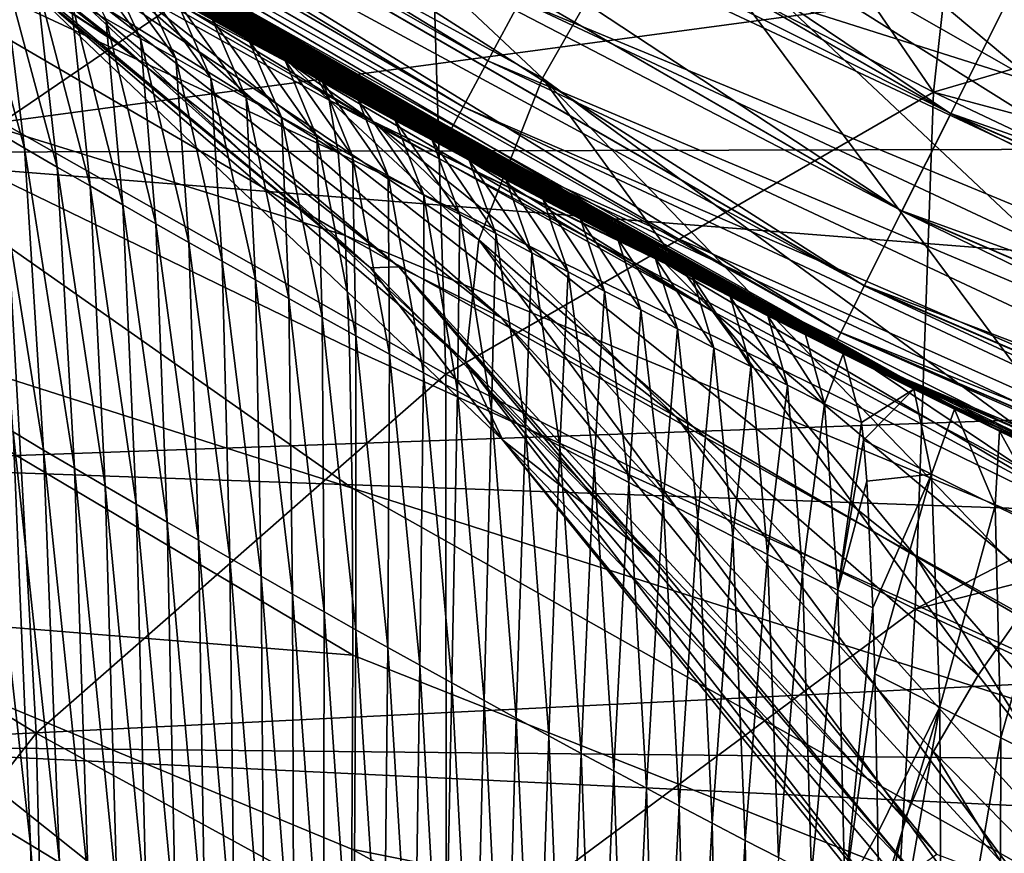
# Model space of a CAD drawing. Header units: metres. Extents: x -24 to 24, y -238 to 25.
# Tile 147 of 256: x -12.23 to -10.73, y -22.66 to -21.39. Entities that reach past the tile are written whole.
import ezdxf

# ---------------------------------------------------------------- set-up
doc = ezdxf.new("R2010")
doc.units = ezdxf.units.M
doc.layers.add('solid_10441023_001', color=7, linetype='CONTINUOUS')

msp = doc.modelspace()

# ---------------------------------------------------------------- linework, layer by layer
at = {"layer": 'solid_10441023_001'}
for points in [[(-13.137141, -19.974052, 43.872742), (-13.243266, -20.135408, 43.792717), (-10.816142, -21.536709, 43.792717)], [(-10.729466, -21.364124, 43.872742), (-13.137141, -19.974052, 43.872742), (-10.816142, -21.536709, 43.792717)], [(-13.841558, -20.134054, 46.949886), (-13.796476, -20.068478, 46.84626), (-11.520672, -21.456017, 46.84626)], [(-11.520672, -21.456017, 46.84626), (-13.796476, -20.068478, 46.84626), (-11.471611, -21.364647, 46.766792)], [(-11.558317, -21.526129, 46.949886), (-13.869893, -20.17527, 47.070591), (-13.841558, -20.134054, 46.949886)], [(-11.558317, -21.526129, 46.949886), (-13.841558, -20.134054, 46.949886), (-11.520672, -21.456017, 46.84626)], [(-13.243266, -20.135408, 43.792717), (-13.334374, -20.273932, 43.66539), (-10.890553, -21.684874, 43.66539)], [(-13.242867, -20.134802, -103.093132), (-10.815816, -21.53606, -103.093132), (-13.334049, -20.273438, -102.965981)], [(-10.816142, -21.536709, 43.792717), (-13.243266, -20.135408, 43.792717), (-10.890553, -21.684874, 43.66539)], [(-10.729103, -21.363401, -103.172958), (-10.815816, -21.53606, -103.093132), (-13.242867, -20.134802, -103.093132)], [(-11.414486, -21.258257, 46.716904), (-13.039875, -20.148491, 46.700001), (-10.684734, -21.490381, 46.700001)], [(-11.995499, -20.392654, 46.700001), (-10.684734, -21.490381, 46.700001), (-13.039875, -20.148491, 46.700001)], [(-13.869893, -20.17527, 47.070591), (-11.581978, -21.570194, 47.070591), (-13.191552, -20.645411, 47.200001)], [(-11.558317, -21.526129, 46.949886), (-11.581978, -21.570194, 47.070591), (-13.869893, -20.17527, 47.070591)], [(-13.334374, -20.273932, 43.66539), (-13.404246, -20.380167, 43.499454), (-10.947618, -21.7985, 43.499454)], [(-13.334049, -20.273438, -102.965981), (-10.890286, -21.684343, -102.965981), (-13.404016, -20.379816, -102.800179)], [(-10.890553, -21.684874, 43.66539), (-13.334374, -20.273932, 43.66539), (-10.947618, -21.7985, 43.499454)], [(-10.815816, -21.53606, -103.093132), (-10.890286, -21.684343, -102.965981), (-13.334049, -20.273438, -102.965981)], [(-13.404246, -20.380167, 43.499454), (-13.44811, -20.446857, 43.306248), (-10.983443, -21.869833, 43.306248)], [(-13.404016, -20.379816, -102.800179), (-10.947431, -21.798126, -102.800179), (-13.44799, -20.446676, -102.607056)], [(-10.947618, -21.7985, 43.499454), (-13.404246, -20.380167, 43.499454), (-10.983443, -21.869833, 43.306248)], [(-10.890286, -21.684343, -102.965981), (-10.947431, -21.798126, -102.800179), (-13.404016, -20.379816, -102.800179)], [(-11.995499, -20.392654, 46.700001), (-9.507792, -21.664585, 46.700001), (-10.684734, -21.490381, 46.700001)], [(-10.356648, -21.198645, 46.71114), (-9.507792, -21.664585, 46.700001), (-11.995499, -20.392654, 46.700001)], [(-13.44799, -20.446676, -102.607056), (-10.983346, -21.86964, -102.607056), (-13.46297, -20.469452, -102.400002)], [(-13.44811, -20.446857, 43.306248), (-13.46297, -20.469452, 43.099998), (-10.99558, -21.893999, 43.099998)], [(-10.983443, -21.869833, 43.306248), (-13.44811, -20.446857, 43.306248), (-10.99558, -21.893999, 43.099998)], [(-10.947431, -21.798126, -102.800179), (-10.983346, -21.86964, -102.607056), (-13.44799, -20.446676, -102.607056)], [(-11.780059, -21.48209, 27.015881), (-10.99558, -21.893999, 43.099998), (-13.46297, -20.469452, 43.099998)], [(-12.939561, -20.804272, 26.394884), (-11.780059, -21.48209, 27.015881), (-13.46297, -20.469452, 43.099998)], [(-13.46297, -20.469452, -102.400002), (-10.99558, -21.893999, -102.400002), (-13.427246, -20.492903, -32.66563)], [(-10.983346, -21.86964, -102.607056), (-10.99558, -21.893999, -102.400002), (-13.46297, -20.469452, -102.400002)], [(-10.842259, -21.503862, 19.138523), (-11.609916, -21.105299, 18.618929), (-11.55558, -20.462614, 19.336245)], [(-10.842259, -21.503862, 19.138523), (-11.55558, -20.462614, 19.336245), (-10.77429, -20.884556, 19.863525)], [(-9.909419, -21.454365, 80.185913), (-10.727168, -20.464272, 79.90834), (-11.027339, -20.840153, 79.577621)], [(-10.99558, -21.893999, -102.400002), (-13.376349, -20.526161, -32.720734), (-13.427246, -20.492903, -32.66563)], [(-10.99558, -21.893999, -102.400002), (-13.325265, -20.559361, -32.775661), (-13.376349, -20.526161, -32.720734)], [(-10.99558, -21.893999, -102.400002), (-13.274004, -20.592495, -32.830372), (-13.325265, -20.559361, -32.775661)], [(-10.99558, -21.893999, -102.400002), (-13.222568, -20.625559, -32.884869), (-13.274004, -20.592495, -32.830372)], [(-10.99558, -21.893999, -102.400002), (-13.170959, -20.658554, -32.93914), (-13.222568, -20.625559, -32.884869)], [(-13.191552, -20.645411, 47.200001), (-10.763723, -22.008913, 47.200001), (-12.967814, -20.786673, 75.107941)], [(-11.581978, -21.570194, 47.070591), (-10.763723, -22.008913, 47.200001), (-13.191552, -20.645411, 47.200001)], [(-10.99558, -21.893999, -102.400002), (-13.119183, -20.691473, -32.993195), (-13.170959, -20.658554, -32.93914)], [(-12.260516, -21.549892, 17.406826), (-12.342196, -20.674459, 17.984838), (-11.609916, -21.105299, 18.618929)], [(-10.99558, -21.893999, -102.400002), (-13.067238, -20.724316, -33.047024), (-13.119183, -20.691473, -32.993195)], [(-10.99558, -21.893999, -102.400002), (-13.01513, -20.75708, -33.100628), (-13.067238, -20.724316, -33.047024)], [(-11.437442, -21.482382, 78.699127), (-12.231233, -20.736275, 78.436516), (-12.302898, -21.010237, 77.908981)], [(-11.437442, -21.482382, 78.699127), (-11.266592, -21.1831, 79.170303), (-12.231233, -20.736275, 78.436516)], [(-10.99558, -21.893999, -102.400002), (-12.962861, -20.789762, -33.154011), (-13.01513, -20.75708, -33.100628)], [(-10.763723, -22.008913, 47.200001), (-12.895698, -20.83149, 74.398567), (-12.967814, -20.786673, 75.107941)], [(-10.99558, -21.893999, -102.400002), (-12.910434, -20.822361, -33.207161), (-12.962861, -20.789762, -33.154011)], [(-12.825665, -20.925703, 25.54731), (-11.780059, -21.48209, 27.015881), (-12.939561, -20.804272, 26.394884)], [(-10.99558, -21.893999, -102.400002), (-12.857851, -20.854872, -33.260082), (-12.910434, -20.822361, -33.207161)], [(-10.763723, -22.008913, 47.200001), (-12.791409, -20.895689, 73.708405), (-12.895698, -20.83149, 74.398567)], [(-10.277418, -21.803453, 79.813469), (-11.027339, -20.840153, 79.577621), (-11.266592, -21.1831, 79.170303)], [(-10.102155, -21.632257, 80.011459), (-9.909419, -21.454365, 80.185913), (-11.027339, -20.840153, 79.577621)], [(-10.277418, -21.803453, 79.813469), (-10.102155, -21.632257, 80.011459), (-11.027339, -20.840153, 79.577621)], [(-10.99558, -21.893999, -102.400002), (-12.805115, -20.887293, -33.312771), (-12.857851, -20.854872, -33.260082)], [(-10.99558, -21.893999, -102.400002), (-12.75222, -20.91963, -33.365242), (-12.805115, -20.887293, -33.312771)], [(-10.842259, -21.503862, 19.138523), (-10.77429, -20.884556, 19.863525), (-10.013311, -21.259907, 20.253006)], [(-10.763723, -22.008913, 47.200001), (-12.655693, -20.978165, 73.039719), (-12.791409, -20.895689, 73.708405)], [(-10.99558, -21.893999, -102.400002), (-12.699159, -20.951881, -33.4175), (-12.75222, -20.91963, -33.365242)], [(-12.825665, -20.925703, 25.54731), (-11.762167, -21.515966, 26.407644), (-11.780059, -21.48209, 27.015881)], [(-12.825665, -20.925703, 25.54731), (-11.748253, -21.595964, 25.798689), (-11.762167, -21.515966, 26.407644)], [(-12.825665, -20.925703, 25.54731), (-12.75668, -21.127567, 24.703867), (-11.748253, -21.595964, 25.798689)], [(-10.99558, -21.893999, -102.400002), (-12.645934, -20.984051, -33.46954), (-12.699159, -20.951881, -33.4175)], [(-10.763723, -22.008913, 47.200001), (-12.490244, -21.077091, 72.394341), (-12.655693, -20.978165, 73.039719)], [(-12.068669, -21.439924, 75.24202), (-12.656584, -20.991203, 75.152969), (-12.605259, -21.017006, 74.131668)], [(-12.242558, -21.322987, 76.758774), (-12.656584, -20.991203, 75.152969), (-12.068669, -21.439924, 75.24202)], [(-10.99558, -21.893999, -102.400002), (-12.592547, -21.01613, -33.521358), (-12.645934, -20.984051, -33.46954)], [(-11.534542, -21.728634, 78.178841), (-12.302898, -21.010237, 77.908981), (-12.302794, -21.211248, 77.344994)], [(-11.534542, -21.728634, 78.178841), (-11.437442, -21.482382, 78.699127), (-12.302898, -21.010237, 77.908981)], [(-12.605259, -21.017006, 74.131668), (-11.65606, -21.769402, 74.413338), (-11.699137, -21.770803, 75.301117)], [(-12.605259, -21.017006, 74.131668), (-12.423113, -21.124743, 73.135338), (-11.65606, -21.769402, 74.413338)], [(-12.068669, -21.439924, 75.24202), (-12.605259, -21.017006, 74.131668), (-11.699137, -21.770803, 75.301117)], [(-10.99558, -21.893999, -102.400002), (-12.539001, -21.048122, -33.572945), (-12.592547, -21.01613, -33.521358)], [(-10.99558, -21.893999, -102.400002), (-12.485296, -21.080023, -33.624298), (-12.539001, -21.048122, -33.572945)], [(-10.763723, -22.008913, 47.200001), (-12.295563, -21.191252, 71.77401), (-12.490244, -21.077091, 72.394341)], [(-10.99558, -21.893999, -102.400002), (-12.431437, -21.11183, -33.675415), (-12.485296, -21.080023, -33.624298)], [(-12.600687, -21.089819, 2.729095), (-12.606403, -21.595589, 2.864957), (-10.034174, -21.250063, 2.684114)], [(-10.99558, -21.893999, -102.400002), (-12.377424, -21.143541, -33.726284), (-12.431437, -21.11183, -33.675415)], [(-11.58449, -21.932953, 17.968908), (-12.260516, -21.549892, 17.406826), (-11.609916, -21.105299, 18.618929)], [(-11.58449, -21.932953, 17.968908), (-11.609916, -21.105299, 18.618929), (-10.842259, -21.503862, 19.138523)], [(-12.75668, -21.127567, 24.703867), (-11.737977, -21.721949, 25.194193), (-11.748253, -21.595964, 25.798689)], [(-12.75668, -21.127567, 24.703867), (-12.699025, -21.423637, 23.880798), (-11.737977, -21.721949, 25.194193)], [(-12.423113, -21.124743, 73.135338), (-11.499646, -21.847349, 73.549408), (-11.65606, -21.769402, 74.413338)], [(-12.423113, -21.124743, 73.135338), (-12.114717, -21.306566, 72.197304), (-11.499646, -21.847349, 73.549408)], [(-10.99558, -21.893999, -102.400002), (-12.323261, -21.175156, -33.776905), (-12.377424, -21.143541, -33.726284)], [(-10.99558, -21.893999, -102.400002), (-12.26895, -21.206671, -33.827267), (-12.323261, -21.175156, -33.776905)], [(-10.569319, -22.119595, 79.354286), (-11.266592, -21.1831, 79.170303), (-11.437442, -21.482382, 78.699127)], [(-10.433614, -21.966394, 79.593742), (-10.277418, -21.803453, 79.813469), (-11.266592, -21.1831, 79.170303)], [(-10.569319, -22.119595, 79.354286), (-10.433614, -21.966394, 79.593742), (-11.266592, -21.1831, 79.170303)], [(-10.763723, -22.008913, 47.200001), (-12.073401, -21.318607, 71.179443), (-12.295563, -21.191252, 71.77401)], [(-11.554853, -21.91415, 77.625725), (-12.302794, -21.211248, 77.344994), (-12.231043, -21.332598, 76.763107)], [(-11.554853, -21.91415, 77.625725), (-11.534542, -21.728634, 78.178841), (-12.302794, -21.211248, 77.344994)], [(-10.99558, -21.893999, -102.400002), (-12.214492, -21.238083, -33.877373), (-12.26895, -21.206671, -33.827267)], [(-12.606403, -21.595589, 2.864957), (-9.286771, -21.587193, 2.753738), (-10.034174, -21.250063, 2.684114)], [(-10.99558, -21.893999, -102.400002), (-12.15988, -21.2694, -33.927227), (-12.214492, -21.238083, -33.877373)], [(-11.471611, -21.364647, 46.766792), (-11.414486, -21.258257, 46.716904), (-9.022923, -22.378357, 46.716904)], [(-9.022923, -22.378357, 46.716904), (-11.414486, -21.258257, 46.716904), (-10.684734, -21.490381, 46.700001)], [(-10.842259, -21.503862, 19.138523), (-10.013311, -21.259907, 20.253006), (-10.048929, -21.715487, 19.706907)], [(-12.225649, -21.588814, -28.945715), (-12.313214, -21.270262, -31.318489), (-12.260714, -21.300758, -31.365774)], [(-12.225649, -21.588814, -28.945715), (-12.275151, -21.559902, -28.903086), (-12.313214, -21.270262, -31.318489)], [(-10.99558, -21.893999, -102.400002), (-12.105107, -21.300619, -33.976849), (-12.15988, -21.2694, -33.927227)], [(-12.049048, -21.421957, -31.552706), (-12.15988, -21.2694, -33.927227), (-12.105107, -21.300619, -33.976849)], [(-12.049048, -21.421957, -31.552706), (-12.102214, -21.391779, -31.506306), (-12.15988, -21.2694, -33.927227)], [(-12.17598, -21.617662, -28.988142), (-12.260714, -21.300758, -31.365774), (-12.208047, -21.331179, -31.41284)], [(-12.17598, -21.617662, -28.988142), (-12.225649, -21.588814, -28.945715), (-12.260714, -21.300758, -31.365774)], [(-12.114717, -21.306566, 72.197304), (-12.073401, -21.318607, 71.179443), (-11.693008, -21.549551, 71.345772)], [(-12.114717, -21.306566, 72.197304), (-11.233905, -21.997839, 72.738335), (-11.499646, -21.847349, 73.549408)], [(-12.114717, -21.306566, 72.197304), (-11.693008, -21.549551, 71.345772), (-11.233905, -21.997839, 72.738335)], [(-10.99558, -21.893999, -102.400002), (-12.050179, -21.331741, -34.02623), (-12.105107, -21.300619, -33.976849)], [(-11.995719, -21.452053, -31.598883), (-12.105107, -21.300619, -33.976849), (-12.050179, -21.331741, -34.02623)], [(-11.995719, -21.452053, -31.598883), (-12.049048, -21.421957, -31.552706), (-12.105107, -21.300619, -33.976849)], [(-12.231043, -21.332598, 76.763107), (-12.242558, -21.322987, 76.758774), (-12.068669, -21.439924, 75.24202)], [(-10.763723, -22.008913, 47.200001), (-11.824472, -21.457676, 70.61158), (-12.073401, -21.318607, 71.179443)], [(-11.693008, -21.549551, 71.345772), (-12.073401, -21.318607, 71.179443), (-11.824472, -21.457676, 70.61158)], [(-12.231043, -21.332598, 76.763107), (-12.068669, -21.439924, 75.24202), (-11.699137, -21.770803, 75.301117)], [(-11.497713, -22.033154, 77.05706), (-12.231043, -21.332598, 76.763107), (-11.699137, -21.770803, 75.301117)], [(-11.554853, -21.91415, 77.625725), (-12.231043, -21.332598, 76.763107), (-11.497713, -22.033154, 77.05706)], [(-12.126142, -21.64645, -29.030363), (-12.208047, -21.331179, -31.41284), (-12.155213, -21.361519, -31.459684)], [(-12.126142, -21.64645, -29.030363), (-12.17598, -21.617662, -28.988142), (-12.208047, -21.331179, -31.41284)], [(-10.99558, -21.893999, -102.400002), (-11.995094, -21.362764, -34.075367), (-12.050179, -21.331741, -34.02623)], [(-11.942225, -21.482065, -31.644838), (-12.050179, -21.331741, -34.02623), (-11.995094, -21.362764, -34.075367)], [(-11.942225, -21.482065, -31.644838), (-11.995719, -21.452053, -31.598883), (-12.050179, -21.331741, -34.02623)], [(-12.076137, -21.675177, -29.07238), (-12.155213, -21.361519, -31.459684), (-12.102214, -21.391779, -31.506306)], [(-12.076137, -21.675177, -29.07238), (-12.126142, -21.64645, -29.030363), (-12.155213, -21.361519, -31.459684)], [(-10.99558, -21.893999, -102.400002), (-11.93986, -21.393684, -34.124256), (-11.995094, -21.362764, -34.075367)], [(-11.888568, -21.511992, -31.690569), (-11.995094, -21.362764, -34.075367), (-11.93986, -21.393684, -34.124256)], [(-11.888568, -21.511992, -31.690569), (-11.942225, -21.482065, -31.644838), (-11.995094, -21.362764, -34.075367)], [(-11.520672, -21.456017, 46.84626), (-11.471611, -21.364647, 46.766792), (-9.06808, -22.490353, 46.766792)], [(-9.06808, -22.490353, 46.766792), (-11.471611, -21.364647, 46.766792), (-9.022923, -22.378357, 46.716904)], [(-10.729466, -21.364124, 43.872742), (-10.816142, -21.536709, 43.792717), (-8.242747, -22.646763, 43.792717)], [(-10.729103, -21.363401, -103.172958), (-8.176417, -22.464523, -103.172958), (-10.815816, -21.53606, -103.093132)], [(-12.025966, -21.703836, -29.114193), (-12.102214, -21.391779, -31.506306), (-12.049048, -21.421957, -31.552706)], [(-12.025966, -21.703836, -29.114193), (-12.076137, -21.675177, -29.07238), (-12.102214, -21.391779, -31.506306)], [(-10.99558, -21.893999, -102.400002), (-11.884478, -21.4245, -34.172894), (-11.93986, -21.393684, -34.124256)], [(-11.834748, -21.541832, -31.736078), (-11.93986, -21.393684, -34.124256), (-11.884478, -21.4245, -34.172894)], [(-11.834748, -21.541832, -31.736078), (-11.888568, -21.511992, -31.690569), (-11.93986, -21.393684, -34.124256)], [(-12.699025, -21.423637, 23.880798), (-11.727077, -22.106382, 24.024096), (-11.730991, -21.892889, 24.600107)], [(-12.699025, -21.423637, 23.880798), (-12.651723, -21.811588, 23.08819), (-11.727077, -22.106382, 24.024096)], [(-12.699025, -21.423637, 23.880798), (-11.730991, -21.892889, 24.600107), (-11.737977, -21.721949, 25.194193)], [(-11.975627, -21.732433, -29.155802), (-12.049048, -21.421957, -31.552706), (-11.995719, -21.452053, -31.598883)], [(-11.975627, -21.732433, -29.155802), (-12.025966, -21.703836, -29.114193), (-12.049048, -21.421957, -31.552706)], [(-10.99558, -21.893999, -102.400002), (-11.828951, -21.455208, -34.221275), (-11.884478, -21.4245, -34.172894)], [(-11.780766, -21.571587, -31.781364), (-11.884478, -21.4245, -34.172894), (-11.828951, -21.455208, -34.221275)], [(-11.780766, -21.571587, -31.781364), (-11.834748, -21.541832, -31.736078), (-11.884478, -21.4245, -34.172894)], [(-11.925123, -21.760963, -29.197206), (-11.995719, -21.452053, -31.598883), (-11.942225, -21.482065, -31.644838)], [(-11.925123, -21.760963, -29.197206), (-11.975627, -21.732433, -29.155802), (-11.995719, -21.452053, -31.598883)], [(-10.99558, -21.893999, -102.400002), (-11.773283, -21.485806, -34.269394), (-11.828951, -21.455208, -34.221275)], [(-11.726621, -21.601252, -31.826427), (-11.828951, -21.455208, -34.221275), (-11.773283, -21.485806, -34.269394)], [(-11.726621, -21.601252, -31.826427), (-11.780766, -21.571587, -31.781364), (-11.828951, -21.455208, -34.221275)], [(-10.763723, -22.008913, 47.200001), (-11.549864, -21.606728, 70.071609), (-11.824472, -21.457676, 70.61158)], [(-11.177157, -21.838093, 70.601234), (-11.824472, -21.457676, 70.61158), (-11.549864, -21.606728, 70.071609)], [(-11.693008, -21.549551, 71.345772), (-11.824472, -21.457676, 70.61158), (-11.177157, -21.838093, 70.601234)], [(-11.558317, -21.526129, 46.949886), (-11.520672, -21.456017, 46.84626), (-9.106861, -22.586536, 46.84626)], [(-9.106861, -22.586536, 46.84626), (-11.520672, -21.456017, 46.84626), (-9.06808, -22.490353, 46.766792)], [(-11.874454, -21.789427, -29.238405), (-11.942225, -21.482065, -31.644838), (-11.888568, -21.511992, -31.690569)], [(-11.874454, -21.789427, -29.238405), (-11.925123, -21.760963, -29.197206), (-11.942225, -21.482065, -31.644838)], [(-11.780059, -21.48209, 27.015881), (-10.19069, -22.280033, 27.685661), (-10.99558, -21.893999, 43.099998)], [(-11.762167, -21.515966, 26.407644), (-10.19069, -22.280033, 27.685661), (-11.780059, -21.48209, 27.015881)], [(-10.99558, -21.893999, -102.400002), (-11.717477, -21.516291, -34.317242), (-11.773283, -21.485806, -34.269394)], [(-11.672315, -21.630827, -31.871267), (-11.773283, -21.485806, -34.269394), (-11.717477, -21.516291, -34.317242)], [(-11.672315, -21.630827, -31.871267), (-11.726621, -21.601252, -31.826427), (-11.773283, -21.485806, -34.269394)], [(-10.774506, -22.391294, 78.825058), (-11.437442, -21.482382, 78.699127), (-11.534542, -21.728634, 78.178841)], [(-10.683295, -22.26166, 79.097275), (-10.569319, -22.119595, 79.354286), (-11.437442, -21.482382, 78.699127)], [(-10.774506, -22.391294, 78.825058), (-10.683295, -22.26166, 79.097275), (-11.437442, -21.482382, 78.699127)], [(-10.870395, -22.290913, 18.431389), (-11.58449, -21.932953, 17.968908), (-10.842259, -21.503862, 19.138523)], [(-10.870395, -22.290913, 18.431389), (-10.842259, -21.503862, 19.138523), (-10.062531, -21.87289, 19.53281)], [(-10.842259, -21.503862, 19.138523), (-10.048929, -21.715487, 19.706907), (-10.062531, -21.87289, 19.53281)], [(-11.823618, -21.817822, -29.279398), (-11.888568, -21.511992, -31.690569), (-11.834748, -21.541832, -31.736078)], [(-11.823618, -21.817822, -29.279398), (-11.874454, -21.789427, -29.238405), (-11.888568, -21.511992, -31.690569)], [(-11.762167, -21.515966, 26.407644), (-10.067487, -22.335974, 27.729504), (-10.19069, -22.280033, 27.685661)], [(-11.762167, -21.515966, 26.407644), (-10.109828, -22.396385, 26.554401), (-10.067487, -22.335974, 27.729504)], [(-11.762167, -21.515966, 26.407644), (-11.748253, -21.595964, 25.798689), (-10.109828, -22.396385, 26.554401)], [(-10.99558, -21.893999, -102.400002), (-11.661536, -21.546661, -34.364822), (-11.717477, -21.516291, -34.317242)], [(-11.617848, -21.660311, -31.915882), (-11.717477, -21.516291, -34.317242), (-11.661536, -21.546661, -34.364822)], [(-11.617848, -21.660311, -31.915882), (-11.672315, -21.630827, -31.871267), (-11.717477, -21.516291, -34.317242)], [(-9.13662, -22.660341, 46.949886), (-11.581978, -21.570194, 47.070591), (-11.558317, -21.526129, 46.949886)], [(-9.13662, -22.660341, 46.949886), (-11.558317, -21.526129, 46.949886), (-9.106861, -22.586536, 46.84626)], [(-12.208164, -22.479359, 16.882416), (-12.795623, -22.120703, 16.289532), (-12.260516, -21.549892, 17.406826)], [(-12.208164, -22.479359, 16.882416), (-12.260516, -21.549892, 17.406826), (-11.58449, -21.932953, 17.968908)], [(-11.772618, -21.846148, -29.320187), (-11.834748, -21.541832, -31.736078), (-11.780766, -21.571587, -31.781364)], [(-11.772618, -21.846148, -29.320187), (-11.823618, -21.817822, -29.279398), (-11.834748, -21.541832, -31.736078)], [(-11.693008, -21.549551, 71.345772), (-10.870129, -22.209343, 72.004524), (-11.233905, -21.997839, 72.738335)], [(-11.693008, -21.549551, 71.345772), (-11.177157, -21.838093, 70.601234), (-10.870129, -22.209343, 72.004524)], [(-10.99558, -21.893999, -102.400002), (-11.605464, -21.576914, -34.412121), (-11.661536, -21.546661, -34.364822)], [(-11.563221, -21.689703, -31.960274), (-11.661536, -21.546661, -34.364822), (-11.605464, -21.576914, -34.412121)], [(-11.563221, -21.689703, -31.960274), (-11.617848, -21.660311, -31.915882), (-11.661536, -21.546661, -34.364822)], [(-10.816142, -21.536709, 43.792717), (-10.890553, -21.684874, 43.66539), (-8.299455, -22.802565, 43.66539)], [(-10.815816, -21.53606, -103.093132), (-8.242499, -22.64608, -103.093132), (-10.890286, -21.684343, -102.965981)], [(-8.242747, -22.646763, 43.792717), (-10.816142, -21.536709, 43.792717), (-8.299455, -22.802565, 43.66539)], [(-8.176417, -22.464523, -103.172958), (-8.242499, -22.64608, -103.093132), (-10.815816, -21.53606, -103.093132)], [(-12.196717, -22.048449, -26.557482), (-12.275151, -21.559902, -28.903086), (-12.225649, -21.588814, -28.945715)], [(-12.196717, -22.048449, -26.557482), (-12.243337, -22.020819, -26.519371), (-12.275151, -21.559902, -28.903086)], [(-11.721453, -21.874403, -29.360767), (-11.780766, -21.571587, -31.781364), (-11.726621, -21.601252, -31.826427)], [(-11.721453, -21.874403, -29.360767), (-11.772618, -21.846148, -29.320187), (-11.780766, -21.571587, -31.781364)], [(-10.99558, -21.893999, -102.400002), (-11.549257, -21.607052, -34.459152), (-11.605464, -21.576914, -34.412121)], [(-11.508434, -21.719002, -32.00444), (-11.605464, -21.576914, -34.412121), (-11.549257, -21.607052, -34.459152)], [(-11.508434, -21.719002, -32.00444), (-11.563221, -21.689703, -31.960274), (-11.605464, -21.576914, -34.412121)], [(-11.581978, -21.570194, 47.070591), (-9.155323, -22.706728, 47.070591), (-10.763723, -22.008913, 47.200001)], [(-9.13662, -22.660341, 46.949886), (-9.155323, -22.706728, 47.070591), (-11.581978, -21.570194, 47.070591)], [(-12.606403, -21.595589, 2.864957), (-12.609297, -22.070061, 3.08668), (-8.464666, -21.922607, 2.861151)], [(-12.606403, -21.595589, 2.864957), (-8.464666, -21.922607, 2.861151), (-9.286771, -21.587193, 2.753738)], [(-12.14993, -22.076031, -26.595406), (-12.225649, -21.588814, -28.945715), (-12.17598, -21.617662, -28.988142)], [(-12.14993, -22.076031, -26.595406), (-12.196717, -22.048449, -26.557482), (-12.225649, -21.588814, -28.945715)], [(-11.748253, -21.595964, 25.798689), (-11.737977, -21.721949, 25.194193), (-10.109828, -22.396385, 26.554401)], [(-11.670124, -21.902588, -29.401144), (-11.726621, -21.601252, -31.826427), (-11.672315, -21.630827, -31.871267)], [(-11.670124, -21.902588, -29.401144), (-11.721453, -21.874403, -29.360767), (-11.726621, -21.601252, -31.826427)], [(-10.763723, -22.008913, 47.200001), (-11.251548, -21.763563, 69.560837), (-11.549864, -21.606728, 70.071609)], [(-11.177157, -21.838093, 70.601234), (-11.549864, -21.606728, 70.071609), (-11.251548, -21.763563, 69.560837)], [(-10.99558, -21.893999, -102.400002), (-11.492911, -21.637074, -34.505917), (-11.549257, -21.607052, -34.459152)], [(-11.453489, -21.748207, -32.048386), (-11.549257, -21.607052, -34.459152), (-11.492911, -21.637074, -34.505917)], [(-11.453489, -21.748207, -32.048386), (-11.508434, -21.719002, -32.00444), (-11.549257, -21.607052, -34.459152)], [(-12.102974, -22.103565, -26.633144), (-12.17598, -21.617662, -28.988142), (-12.126142, -21.64645, -29.030363)], [(-12.102974, -22.103565, -26.633144), (-12.14993, -22.076031, -26.595406), (-12.17598, -21.617662, -28.988142)], [(-11.618631, -21.930698, -29.441315), (-11.672315, -21.630827, -31.871267), (-11.617848, -21.660311, -31.915882)], [(-11.618631, -21.930698, -29.441315), (-11.670124, -21.902588, -29.401144), (-11.672315, -21.630827, -31.871267)], [(-10.99558, -21.893999, -102.400002), (-11.436426, -21.666983, -34.552422), (-11.492911, -21.637074, -34.505917)], [(-11.398385, -21.777315, -32.092102), (-11.492911, -21.637074, -34.505917), (-11.436426, -21.666983, -34.552422)], [(-11.398385, -21.777315, -32.092102), (-11.453489, -21.748207, -32.048386), (-11.492911, -21.637074, -34.505917)], [(-12.05585, -22.131052, -26.670694), (-12.126142, -21.64645, -29.030363), (-12.076137, -21.675177, -29.07238)], [(-12.05585, -22.131052, -26.670694), (-12.102974, -22.103565, -26.633144), (-12.126142, -21.64645, -29.030363)], [(-11.566975, -21.958735, -29.481277), (-11.618631, -21.930698, -29.441315), (-11.617848, -21.660311, -31.915882)], [(-11.566975, -21.958735, -29.481277), (-11.617848, -21.660311, -31.915882), (-11.563221, -21.689703, -31.960274)], [(-10.99558, -21.893999, -102.400002), (-11.379801, -21.696777, -34.59866), (-11.436426, -21.666983, -34.552422)], [(-11.343123, -21.806328, -32.135597), (-11.436426, -21.666983, -34.552422), (-11.379801, -21.696777, -34.59866)], [(-11.343123, -21.806328, -32.135597), (-11.398385, -21.777315, -32.092102), (-11.436426, -21.666983, -34.552422)], [(-12.008558, -22.158489, -26.708055), (-12.076137, -21.675177, -29.07238), (-12.025966, -21.703836, -29.114193)], [(-12.008558, -22.158489, -26.708055), (-12.05585, -22.131052, -26.670694), (-12.076137, -21.675177, -29.07238)], [(-10.890553, -21.684874, 43.66539), (-10.947618, -21.7985, 43.499454), (-8.342943, -22.922049, 43.499454)], [(-10.890286, -21.684343, -102.965981), (-8.299252, -22.802008, -102.965981), (-10.947431, -21.798126, -102.800179)], [(-8.299455, -22.802565, 43.66539), (-10.890553, -21.684874, 43.66539), (-8.342943, -22.922049, 43.499454)], [(-8.242499, -22.64608, -103.093132), (-8.299252, -22.802008, -102.965981), (-10.890286, -21.684343, -102.965981)], [(-11.515156, -21.986698, -29.521034), (-11.566975, -21.958735, -29.481277), (-11.563221, -21.689703, -31.960274)], [(-11.515156, -21.986698, -29.521034), (-11.563221, -21.689703, -31.960274), (-11.508434, -21.719002, -32.00444)], [(-10.99558, -21.893999, -102.400002), (-11.323037, -21.726454, -34.64463), (-11.379801, -21.696777, -34.59866)], [(-11.287704, -21.835241, -32.178864), (-11.379801, -21.696777, -34.59866), (-11.323037, -21.726454, -34.64463)], [(-11.287704, -21.835241, -32.178864), (-11.343123, -21.806328, -32.135597), (-11.379801, -21.696777, -34.59866)], [(-11.961099, -22.185875, -26.745232), (-12.025966, -21.703836, -29.114193), (-11.975627, -21.732433, -29.155802)], [(-11.961099, -22.185875, -26.745232), (-12.008558, -22.158489, -26.708055), (-12.025966, -21.703836, -29.114193)], [(-11.737977, -21.721949, 25.194193), (-10.160943, -22.605841, 25.412462), (-10.109828, -22.396385, 26.554401)], [(-11.737977, -21.721949, 25.194193), (-11.730991, -21.892889, 24.600107), (-10.160943, -22.605841, 25.412462)], [(-10.885517, -22.608669, 78.245033), (-11.534542, -21.728634, 78.178841), (-11.554853, -21.91415, 77.625725)], [(-10.842118, -22.507317, 78.540108), (-10.774506, -22.391294, 78.825058), (-11.534542, -21.728634, 78.178841)], [(-10.885517, -22.608669, 78.245033), (-10.842118, -22.507317, 78.540108), (-11.534542, -21.728634, 78.178841)], [(-11.463173, -22.014584, -29.560585), (-11.515156, -21.986698, -29.521034), (-11.508434, -21.719002, -32.00444)], [(-11.463173, -22.014584, -29.560585), (-11.508434, -21.719002, -32.00444), (-11.453489, -21.748207, -32.048386)], [(-10.99558, -21.893999, -102.400002), (-11.266134, -21.756016, -34.690342), (-11.323037, -21.726454, -34.64463)], [(-11.232127, -21.864056, -32.221905), (-11.323037, -21.726454, -34.64463), (-11.266134, -21.756016, -34.690342)], [(-11.232127, -21.864056, -32.221905), (-11.287704, -21.835241, -32.178864), (-11.323037, -21.726454, -34.64463)], [(-11.913471, -22.213209, -26.782219), (-11.975627, -21.732433, -29.155802), (-11.925123, -21.760963, -29.197206)], [(-11.913471, -22.213209, -26.782219), (-11.961099, -22.185875, -26.745232), (-11.975627, -21.732433, -29.155802)], [(-11.411029, -22.042395, -29.599928), (-11.463173, -22.014584, -29.560585), (-11.453489, -21.748207, -32.048386)], [(-11.411029, -22.042395, -29.599928), (-11.453489, -21.748207, -32.048386), (-11.398385, -21.777315, -32.092102)], [(-10.99558, -21.893999, -102.400002), (-11.209093, -21.78546, -34.735786), (-11.266134, -21.756016, -34.690342)], [(-11.176395, -21.892771, -32.264725), (-11.266134, -21.756016, -34.690342), (-11.209093, -21.78546, -34.735786)], [(-11.176395, -21.892771, -32.264725), (-11.232127, -21.864056, -32.221905), (-11.266134, -21.756016, -34.690342)], [(-11.865677, -22.240492, -26.819017), (-11.925123, -21.760963, -29.197206), (-11.874454, -21.789427, -29.238405)], [(-11.865677, -22.240492, -26.819017), (-11.913471, -22.213209, -26.782219), (-11.925123, -21.760963, -29.197206)], [(-11.270042, -22.213287, 75.373474), (-11.699137, -21.770803, 75.301117), (-11.65606, -21.769402, 74.413338)], [(-11.497713, -22.033154, 77.05706), (-11.699137, -21.770803, 75.301117), (-11.270042, -22.213287, 75.373474)], [(-11.65606, -21.769402, 74.413338), (-10.837079, -22.664408, 74.686546), (-10.874665, -22.690624, 75.444595)], [(-11.65606, -21.769402, 74.413338), (-11.499646, -21.847349, 73.549408), (-10.837079, -22.664408, 74.686546)], [(-11.270042, -22.213287, 75.373474), (-11.65606, -21.769402, 74.413338), (-10.874665, -22.690624, 75.444595)], [(-10.763723, -22.008913, 47.200001), (-10.931162, -21.926233, 69.08094), (-11.251548, -21.763563, 69.560837)], [(-10.588946, -22.155491, 69.974068), (-11.251548, -21.763563, 69.560837), (-10.931162, -21.926233, 69.08094)], [(-11.177157, -21.838093, 70.601234), (-11.251548, -21.763563, 69.560837), (-10.588946, -22.155491, 69.974068)], [(-11.817716, -22.267719, -26.855627), (-11.874454, -21.789427, -29.238405), (-11.823618, -21.817822, -29.279398)], [(-11.817716, -22.267719, -26.855627), (-11.865677, -22.240492, -26.819017), (-11.874454, -21.789427, -29.238405)], [(-11.358723, -22.070126, -29.639065), (-11.411029, -22.042395, -29.599928), (-11.398385, -21.777315, -32.092102)], [(-11.358723, -22.070126, -29.639065), (-11.398385, -21.777315, -32.092102), (-11.343123, -21.806328, -32.135597)], [(-10.99558, -21.893999, -102.400002), (-11.151913, -21.814785, -34.780972), (-11.209093, -21.78546, -34.735786)], [(-11.120507, -21.921383, -32.307316), (-11.209093, -21.78546, -34.735786), (-11.151913, -21.814785, -34.780972)], [(-11.120507, -21.921383, -32.307316), (-11.176395, -21.892771, -32.264725), (-11.209093, -21.78546, -34.735786)], [(-10.947618, -21.7985, 43.499454), (-10.983443, -21.869833, 43.306248), (-8.370244, -22.997057, 43.306248)], [(-10.947431, -21.798126, -102.800179), (-8.3428, -22.921656, -102.800179), (-10.983346, -21.86964, -102.607056)], [(-8.342943, -22.922049, 43.499454), (-10.947618, -21.7985, 43.499454), (-8.370244, -22.997057, 43.306248)], [(-8.299252, -22.802008, -102.965981), (-8.3428, -22.921656, -102.800179), (-10.947431, -21.798126, -102.800179)], [(-12.651723, -21.811588, 23.08819), (-11.725982, -22.360762, 23.469402), (-11.727077, -22.106382, 24.024096)], [(-12.651723, -21.811588, 23.08819), (-12.614039, -22.28853, 22.336203), (-11.725982, -22.360762, 23.469402)], [(-11.769588, -22.294891, -26.89205), (-11.823618, -21.817822, -29.279398), (-11.772618, -21.846148, -29.320187)], [(-11.769588, -22.294891, -26.89205), (-11.817716, -22.267719, -26.855627), (-11.823618, -21.817822, -29.279398)], [(-11.306254, -22.097776, -29.677992), (-11.358723, -22.070126, -29.639065), (-11.343123, -21.806328, -32.135597)], [(-11.306254, -22.097776, -29.677992), (-11.343123, -21.806328, -32.135597), (-11.287704, -21.835241, -32.178864)], [(-10.99558, -21.893999, -102.400002), (-11.094593, -21.843992, -34.82589), (-11.151913, -21.814785, -34.780972)], [(-11.064464, -21.949894, -32.349682), (-11.151913, -21.814785, -34.780972), (-11.094593, -21.843992, -34.82589)], [(-11.064464, -21.949894, -32.349682), (-11.120507, -21.921383, -32.307316), (-11.151913, -21.814785, -34.780972)], [(-11.253625, -22.125349, -29.716713), (-11.306254, -22.097776, -29.677992), (-11.287704, -21.835241, -32.178864)], [(-11.253625, -22.125349, -29.716713), (-11.287704, -21.835241, -32.178864), (-11.232127, -21.864056, -32.221905)], [(-11.721292, -22.322008, -26.928282), (-11.772618, -21.846148, -29.320187), (-11.721453, -21.874403, -29.360767)], [(-11.721292, -22.322008, -26.928282), (-11.769588, -22.294891, -26.89205), (-11.772618, -21.846148, -29.320187)], [(-11.499646, -21.847349, 73.549408), (-10.703955, -22.714474, 73.951111), (-10.837079, -22.664408, 74.686546)], [(-11.499646, -21.847349, 73.549408), (-11.233905, -21.997839, 72.738335), (-10.703955, -22.714474, 73.951111)], [(-11.177157, -21.838093, 70.601234), (-10.425034, -22.467709, 71.365623), (-10.870129, -22.209343, 72.004524)], [(-11.177157, -21.838093, 70.601234), (-10.588946, -22.155491, 69.974068), (-10.425034, -22.467709, 71.365623)], [(-10.99558, -21.893999, -102.400002), (-11.037136, -21.873079, -34.870541), (-11.094593, -21.843992, -34.82589)], [(-11.008266, -21.978298, -32.391823), (-11.094593, -21.843992, -34.82589), (-11.037136, -21.873079, -34.870541)], [(-11.008266, -21.978298, -32.391823), (-11.064464, -21.949894, -32.349682), (-11.094593, -21.843992, -34.82589)], [(-11.200835, -22.15284, -29.755226), (-11.253625, -22.125349, -29.716713), (-11.232127, -21.864056, -32.221905)], [(-11.200835, -22.15284, -29.755226), (-11.232127, -21.864056, -32.221905), (-11.176395, -21.892771, -32.264725)], [(-11.672831, -22.349068, -26.964325), (-11.721453, -21.874403, -29.360767), (-11.670124, -21.902588, -29.401144)], [(-11.672831, -22.349068, -26.964325), (-11.721292, -22.322008, -26.928282), (-11.721453, -21.874403, -29.360767)], [(-10.99558, -21.893999, -102.400002), (-10.97954, -21.902048, -34.914932), (-11.037136, -21.873079, -34.870541)], [(-11.008266, -21.978298, -32.391823), (-11.037136, -21.873079, -34.870541), (-10.97954, -21.902048, -34.914932)], [(-10.983346, -21.86964, -102.607056), (-8.370171, -22.996853, -102.607056), (-10.99558, -21.893999, -102.400002)], [(-10.983443, -21.869833, 43.306248), (-10.99558, -21.893999, 43.099998), (-8.379494, -23.022469, 43.099998)], [(-8.370244, -22.997057, 43.306248), (-10.983443, -21.869833, 43.306248), (-8.379494, -23.022469, 43.099998)], [(-8.3428, -22.921656, -102.800179), (-8.370171, -22.996853, -102.607056), (-10.983346, -21.86964, -102.607056)], [(-10.870395, -22.290913, 18.431389), (-10.062531, -21.87289, 19.53281), (-10.082382, -22.091694, 19.301968)], [(-11.730991, -21.892889, 24.600107), (-11.727077, -22.106382, 24.024096), (-10.160943, -22.605841, 25.412462)], [(-11.147884, -22.180246, -29.793531), (-11.200835, -22.15284, -29.755226), (-11.176395, -21.892771, -32.264725)], [(-11.147884, -22.180246, -29.793531), (-11.176395, -21.892771, -32.264725), (-11.120507, -21.921383, -32.307316)], [(-8.448199, -22.997347, 28.219536), (-8.379494, -23.022469, 43.099998), (-10.99558, -21.893999, 43.099998)], [(-10.067487, -22.335974, 27.729504), (-8.448199, -22.997347, 28.219536), (-10.99558, -21.893999, 43.099998)], [(-10.19069, -22.280033, 27.685661), (-10.067487, -22.335974, 27.729504), (-10.99558, -21.893999, 43.099998)], [(-10.99558, -21.893999, -102.400002), (-8.379494, -23.022469, -102.400002), (-10.97954, -21.902048, -34.914932)], [(-8.370171, -22.996853, -102.607056), (-8.379494, -23.022469, -102.400002), (-10.99558, -21.893999, -102.400002)], [(-11.624203, -22.37607, -27.000179), (-11.672831, -22.349068, -26.964325), (-11.670124, -21.902588, -29.401144)], [(-11.624203, -22.37607, -27.000179), (-11.670124, -21.902588, -29.401144), (-11.618631, -21.930698, -29.441315)], [(-10.951927, -22.006491, -32.435131), (-11.008266, -21.978298, -32.391823), (-10.97954, -21.902048, -34.914932)], [(-8.379494, -23.022469, -102.400002), (-10.872019, -21.955618, -35.001965), (-10.97954, -21.902048, -34.914932)], [(-10.951927, -22.006491, -32.435131), (-10.97954, -21.902048, -34.914932), (-10.872019, -21.955618, -35.001965)], [(-12.609297, -22.070061, 3.08668), (-7.563888, -22.249418, 3.006775), (-8.464666, -21.922607, 2.861151)], [(-10.898317, -22.763817, 77.635307), (-11.554853, -21.91415, 77.625725), (-11.497713, -22.033154, 77.05706)], [(-10.904307, -22.694429, 77.942513), (-10.885517, -22.608669, 78.245033), (-11.554853, -21.91415, 77.625725)], [(-10.898317, -22.763817, 77.635307), (-10.904307, -22.694429, 77.942513), (-11.554853, -21.91415, 77.625725)], [(-11.094773, -22.207571, -29.831627), (-11.147884, -22.180246, -29.793531), (-11.120507, -21.921383, -32.307316)], [(-11.094773, -22.207571, -29.831627), (-11.120507, -21.921383, -32.307316), (-11.064464, -21.949894, -32.349682)], [(-11.58415, -22.820696, 17.37986), (-12.208164, -22.479359, 16.882416), (-11.58449, -21.932953, 17.968908)], [(-11.575409, -22.403011, -27.035843), (-11.624203, -22.37607, -27.000179), (-11.618631, -21.930698, -29.441315)], [(-11.575409, -22.403011, -27.035843), (-11.618631, -21.930698, -29.441315), (-11.566975, -21.958735, -29.481277)], [(-11.58415, -22.820696, 17.37986), (-11.58449, -21.932953, 17.968908), (-10.870395, -22.290913, 18.431389)], [(-10.763723, -22.008913, 47.200001), (-10.590648, -22.092718, 68.633263), (-10.931162, -21.926233, 69.08094)], [(-10.588946, -22.155491, 69.974068), (-10.931162, -21.926233, 69.08094), (-10.590648, -22.092718, 68.633263)], [(-11.041503, -22.23481, -29.869514), (-11.094773, -22.207571, -29.831627), (-11.064464, -21.949894, -32.349682)], [(-11.041503, -22.23481, -29.869514), (-11.064464, -21.949894, -32.349682), (-11.008266, -21.978298, -32.391823)], [(-11.526449, -22.429893, -27.071316), (-11.575409, -22.403011, -27.035843), (-11.566975, -21.958735, -29.481277)], [(-11.526449, -22.429893, -27.071316), (-11.566975, -21.958735, -29.481277), (-11.515156, -21.986698, -29.521034)], [(-10.949082, -22.033348, -32.108551), (-10.951927, -22.006491, -32.435131), (-10.872019, -21.955618, -35.001965)], [(-10.845553, -22.085152, -32.181591), (-10.949082, -22.033348, -32.108551), (-10.872019, -21.955618, -35.001965)], [(-8.379494, -23.022469, -102.400002), (-10.810482, -21.985983, -35.04858), (-10.872019, -21.955618, -35.001965)], [(-10.845553, -22.085152, -32.181591), (-10.872019, -21.955618, -35.001965), (-10.810482, -21.985983, -35.04858)], [(-10.988073, -22.261963, -29.907194), (-11.041503, -22.23481, -29.869514), (-11.008266, -21.978298, -32.391823)], [(-10.988073, -22.261963, -29.907194), (-11.008266, -21.978298, -32.391823), (-10.951927, -22.006491, -32.435131)], [(-12.216657, -22.649555, -24.178917), (-12.289786, -21.993145, -26.481073), (-12.243337, -22.020819, -26.519371)], [(-12.216657, -22.649555, -24.178917), (-12.260341, -22.622869, -24.145004), (-12.289786, -21.993145, -26.481073)], [(-11.477324, -22.456715, -27.1066), (-11.526449, -22.429893, -27.071316), (-11.515156, -21.986698, -29.521034)], [(-11.477324, -22.456715, -27.1066), (-11.515156, -21.986698, -29.521034), (-11.463173, -22.014584, -29.560585)], [(-11.233905, -21.997839, 72.738335), (-10.478601, -22.835161, 73.262543), (-10.703955, -22.714474, 73.951111)], [(-11.233905, -21.997839, 72.738335), (-10.870129, -22.209343, 72.004524), (-10.478601, -22.835161, 73.262543)], [(-10.748538, -22.133083, -32.249821), (-10.845553, -22.085152, -32.181591), (-10.810482, -21.985983, -35.04858)], [(-8.379494, -23.022469, -102.400002), (-10.741983, -22.019531, -35.097313), (-10.810482, -21.985983, -35.04858)], [(-10.748538, -22.133083, -32.249821), (-10.810482, -21.985983, -35.04858), (-10.741983, -22.019531, -35.097313)], [(-11.428034, -22.483475, -27.141693), (-11.477324, -22.456715, -27.1066), (-11.463173, -22.014584, -29.560585)], [(-11.428034, -22.483475, -27.141693), (-11.463173, -22.014584, -29.560585), (-11.411029, -22.042395, -29.599928)], [(-10.949082, -22.033348, -32.108551), (-10.988073, -22.261963, -29.907194), (-10.951927, -22.006491, -32.435131)], [(-10.763723, -22.008913, 47.200001), (-8.196857, -23.088125, 47.200001), (-10.590648, -22.092718, 68.633263)], [(-9.155323, -22.706728, 47.070591), (-8.196857, -23.088125, 47.200001), (-10.763723, -22.008913, 47.200001)], [(-12.172804, -22.676203, -24.212662), (-12.243337, -22.020819, -26.519371), (-12.196717, -22.048449, -26.557482)], [(-12.172804, -22.676203, -24.212662), (-12.216657, -22.649555, -24.178917), (-12.243337, -22.020819, -26.519371)], [(-10.653663, -22.179411, -32.315449), (-10.748538, -22.133083, -32.249821), (-10.741983, -22.019531, -35.097313)], [(-8.379494, -23.022469, -102.400002), (-10.666563, -22.056166, -35.150265), (-10.741983, -22.019531, -35.097313)], [(-10.653663, -22.179411, -32.315449), (-10.741983, -22.019531, -35.097313), (-10.666563, -22.056166, -35.150265)], [(-11.497713, -22.033154, 77.05706), (-11.270042, -22.213287, 75.373474), (-10.874665, -22.690624, 75.444595)], [(-11.497713, -22.033154, 77.05706), (-10.874665, -22.690624, 75.444595), (-10.867599, -22.816196, 77.32621)], [(-10.898317, -22.763817, 77.635307), (-11.497713, -22.033154, 77.05706), (-10.867599, -22.816196, 77.32621)], [(-11.378577, -22.51017, -27.176594), (-11.428034, -22.483475, -27.141693), (-11.411029, -22.042395, -29.599928)], [(-11.378577, -22.51017, -27.176594), (-11.411029, -22.042395, -29.599928), (-11.358723, -22.070126, -29.639065)], [(-10.949082, -22.033348, -32.108551), (-10.943926, -22.096058, -31.457243), (-10.988073, -22.261963, -29.907194)], [(-10.845553, -22.085152, -32.181591), (-10.943926, -22.096058, -31.457243), (-10.949082, -22.033348, -32.108551)], [(-12.128782, -22.702818, -24.246237), (-12.196717, -22.048449, -26.557482), (-12.14993, -22.076031, -26.595406)], [(-12.128782, -22.702818, -24.246237), (-12.172804, -22.676203, -24.212662), (-12.196717, -22.048449, -26.557482)], [(-12.609297, -22.070061, 3.08668), (-12.609281, -22.498777, 3.387507), (-7.563888, -22.249418, 3.006775)], [(-11.328957, -22.5368, -27.211306), (-11.378577, -22.51017, -27.176594), (-11.358723, -22.070126, -29.639065)], [(-11.328957, -22.5368, -27.211306), (-11.358723, -22.070126, -29.639065), (-11.306254, -22.097776, -29.677992)], [(-12.084592, -22.729395, -24.279642), (-12.14993, -22.076031, -26.595406), (-12.102974, -22.103565, -26.633144)], [(-12.084592, -22.729395, -24.279642), (-12.128782, -22.702818, -24.246237), (-12.14993, -22.076031, -26.595406)], [(-10.845553, -22.085152, -32.181591), (-10.934491, -22.288843, -29.945913), (-10.943926, -22.096058, -31.457243)], [(-10.845553, -22.085152, -32.181591), (-10.931542, -22.389198, -29.31422), (-10.934491, -22.288843, -29.945913)], [(-10.832552, -22.439594, -29.377745), (-10.931542, -22.389198, -29.31422), (-10.845553, -22.085152, -32.181591)], [(-10.832552, -22.439594, -29.377745), (-10.845553, -22.085152, -32.181591), (-10.748538, -22.133083, -32.249821)], [(-12.040234, -22.755934, -24.312876), (-12.102974, -22.103565, -26.633144), (-12.05585, -22.131052, -26.670694)], [(-12.040234, -22.755934, -24.312876), (-12.084592, -22.729395, -24.279642), (-12.102974, -22.103565, -26.633144)], [(-11.27917, -22.563368, -27.245825), (-11.328957, -22.5368, -27.211306), (-11.306254, -22.097776, -29.677992)], [(-11.27917, -22.563368, -27.245825), (-11.306254, -22.097776, -29.677992), (-11.253625, -22.125349, -29.716713)], [(-10.943926, -22.096058, -31.457243), (-10.934491, -22.288843, -29.945913), (-10.988073, -22.261963, -29.907194)], [(-10.870395, -22.290913, 18.431389), (-10.082382, -22.091694, 19.301968), (-10.135245, -22.630463, 18.783531)], [(-11.727077, -22.106382, 24.024096), (-10.212665, -22.960068, 24.324934), (-10.160943, -22.605841, 25.412462)], [(-11.727077, -22.106382, 24.024096), (-11.725982, -22.360762, 23.469402), (-10.212665, -22.960068, 24.324934)], [(-12.724763, -23.140911, 15.895713), (-12.795623, -22.120703, 16.289532), (-12.208164, -22.479359, 16.882416)], [(-11.995708, -22.782434, -24.345938), (-12.05585, -22.131052, -26.670694), (-12.008558, -22.158489, -26.708055)], [(-11.995708, -22.782434, -24.345938), (-12.040234, -22.755934, -24.312876), (-12.05585, -22.131052, -26.670694)], [(-11.229219, -22.589867, -27.280153), (-11.27917, -22.563368, -27.245825), (-11.253625, -22.125349, -29.716713)], [(-11.229219, -22.589867, -27.280153), (-11.253625, -22.125349, -29.716713), (-11.200835, -22.15284, -29.755226)], [(-10.739562, -22.486334, -29.436975), (-10.832552, -22.439594, -29.377745), (-10.748538, -22.133083, -32.249821)], [(-10.739562, -22.486334, -29.436975), (-10.748538, -22.133083, -32.249821), (-10.653663, -22.179411, -32.315449)], [(-11.951013, -22.808895, -24.378828), (-12.008558, -22.158489, -26.708055), (-11.961099, -22.185875, -26.745232)], [(-11.951013, -22.808895, -24.378828), (-11.995708, -22.782434, -24.345938), (-12.008558, -22.158489, -26.708055)], [(-11.179104, -22.616299, -27.314289), (-11.229219, -22.589867, -27.280153), (-11.200835, -22.15284, -29.755226)], [(-11.179104, -22.616299, -27.314289), (-11.200835, -22.15284, -29.755226), (-11.147884, -22.180246, -29.793531)], [(-10.648471, -22.531631, -29.49383), (-10.739562, -22.486334, -29.436975), (-10.653663, -22.179411, -32.315449)], [(-11.906149, -22.835316, -24.411547), (-11.961099, -22.185875, -26.745232), (-11.913471, -22.213209, -26.782219)], [(-11.906149, -22.835316, -24.411547), (-11.951013, -22.808895, -24.378828), (-11.961099, -22.185875, -26.745232)], [(-11.128825, -22.642662, -27.348232), (-11.179104, -22.616299, -27.314289), (-11.147884, -22.180246, -29.793531)], [(-11.128825, -22.642662, -27.348232), (-11.147884, -22.180246, -29.793531), (-11.094773, -22.207571, -29.831627)], [(-11.078382, -22.668955, -27.381985), (-11.128825, -22.642662, -27.348232), (-11.094773, -22.207571, -29.831627)], [(-11.078382, -22.668955, -27.381985), (-11.094773, -22.207571, -29.831627), (-11.041503, -22.23481, -29.869514)], [(-10.870129, -22.209343, 72.004524), (-10.170413, -23.016474, 72.641205), (-10.478601, -22.835161, 73.262543)], [(-10.870129, -22.209343, 72.004524), (-10.425034, -22.467709, 71.365623), (-10.170413, -23.016474, 72.641205)], [(-11.861117, -22.861694, -24.444094), (-11.913471, -22.213209, -26.782219), (-11.865677, -22.240492, -26.819017)], [(-11.861117, -22.861694, -24.444094), (-11.906149, -22.835316, -24.411547), (-11.913471, -22.213209, -26.782219)], [(-11.027774, -22.695179, -27.415543), (-11.078382, -22.668955, -27.381985), (-11.041503, -22.23481, -29.869514)], [(-11.027774, -22.695179, -27.415543), (-11.041503, -22.23481, -29.869514), (-10.988073, -22.261963, -29.907194)], [(-12.609281, -22.498777, 3.387507), (-6.583376, -22.558975, 3.188338), (-7.563888, -22.249418, 3.006775)], [(-11.815918, -22.888029, -24.476469), (-11.865677, -22.240492, -26.819017), (-11.817716, -22.267719, -26.855627)], [(-11.815918, -22.888029, -24.476469), (-11.861117, -22.861694, -24.444094), (-11.865677, -22.240492, -26.819017)], [(-11.770551, -22.914322, -24.508671), (-11.817716, -22.267719, -26.855627), (-11.769588, -22.294891, -26.89205)], [(-11.770551, -22.914322, -24.508671), (-11.815918, -22.888029, -24.476469), (-11.817716, -22.267719, -26.855627)], [(-10.977003, -22.721329, -27.448908), (-11.027774, -22.695179, -27.415543), (-10.988073, -22.261963, -29.907194)], [(-10.977003, -22.721329, -27.448908), (-10.988073, -22.261963, -29.907194), (-10.934491, -22.288843, -29.945913)], [(-10.048129, -23.31674, 79.353355), (-10.683295, -22.26166, 79.097275), (-10.774506, -22.391294, 78.825058)], [(-12.614039, -22.28853, 22.336203), (-11.731427, -22.992376, 22.422819), (-11.727478, -22.656088, 22.93564)], [(-12.614039, -22.28853, 22.336203), (-12.585426, -22.848957, 21.633839), (-11.731427, -22.992376, 22.422819)], [(-12.614039, -22.28853, 22.336203), (-11.727478, -22.656088, 22.93564), (-11.725982, -22.360762, 23.469402)], [(-11.725016, -22.940569, -24.540701), (-11.770551, -22.914322, -24.508671), (-11.769588, -22.294891, -26.89205)], [(-11.725016, -22.940569, -24.540701), (-11.769588, -22.294891, -26.89205), (-11.721292, -22.322008, -26.928282)], [(-10.919317, -23.14385, 17.791067), (-11.58415, -22.820696, 17.37986), (-10.870395, -22.290913, 18.431389)], [(-10.931542, -22.389198, -29.31422), (-10.977003, -22.721329, -27.448908), (-10.934491, -22.288843, -29.945913)], [(-10.919317, -23.14385, 17.791067), (-10.870395, -22.290913, 18.431389), (-10.135245, -22.630463, 18.783531)], [(-11.679312, -22.96677, -24.572556), (-11.725016, -22.940569, -24.540701), (-11.721292, -22.322008, -26.928282)], [(-11.679312, -22.96677, -24.572556), (-11.721292, -22.322008, -26.928282), (-11.672831, -22.349068, -26.964325)], [(-11.63344, -22.992924, -24.604237), (-11.679312, -22.96677, -24.572556), (-11.672831, -22.349068, -26.964325)], [(-11.63344, -22.992924, -24.604237), (-11.672831, -22.349068, -26.964325), (-11.624203, -22.37607, -27.000179)], [(-11.725982, -22.360762, 23.469402), (-11.727478, -22.656088, 22.93564), (-10.212665, -22.960068, 24.324934)], [(-11.5874, -23.01903, -24.635744), (-11.63344, -22.992924, -24.604237), (-11.624203, -22.37607, -27.000179)], [(-11.5874, -23.01903, -24.635744), (-11.624203, -22.37607, -27.000179), (-11.575409, -22.403011, -27.035843)], [(-10.931542, -22.389198, -29.31422), (-10.927227, -22.631042, -28.023611), (-10.977003, -22.721329, -27.448908)], [(-10.832552, -22.439594, -29.377745), (-10.927227, -22.631042, -28.023611), (-10.931542, -22.389198, -29.31422)], [(-11.541193, -23.045086, -24.667078), (-11.5874, -23.01903, -24.635744), (-11.575409, -22.403011, -27.035843)], [(-11.541193, -23.045086, -24.667078), (-11.575409, -22.403011, -27.035843), (-11.526449, -22.429893, -27.071316)], [(-10.048129, -23.31674, 79.353355), (-10.774506, -22.391294, 78.825058), (-10.842118, -22.507317, 78.540108)], [(-11.494819, -23.071093, -24.698236), (-11.541193, -23.045086, -24.667078), (-11.526449, -22.429893, -27.071316)], [(-11.494819, -23.071093, -24.698236), (-11.526449, -22.429893, -27.071316), (-11.477324, -22.456715, -27.1066)], [(-10.832552, -22.439594, -29.377745), (-10.926069, -22.747309, -27.482523), (-10.927227, -22.631042, -28.023611)], [(-10.832552, -22.439594, -29.377745), (-10.924938, -22.966894, -26.556908), (-10.926069, -22.747309, -27.482523)], [(-10.830342, -23.016401, -26.611853), (-10.924938, -22.966894, -26.556908), (-10.832552, -22.439594, -29.377745)], [(-10.830342, -23.016401, -26.611853), (-10.832552, -22.439594, -29.377745), (-10.739562, -22.486334, -29.436975)], [(-11.448276, -23.09705, -24.729219), (-11.494819, -23.071093, -24.698236), (-11.477324, -22.456715, -27.1066)], [(-11.448276, -23.09705, -24.729219), (-11.477324, -22.456715, -27.1066), (-11.428034, -22.483475, -27.141693)], [(-12.184458, -23.458267, 16.418354), (-12.724763, -23.140911, 15.895713), (-12.208164, -22.479359, 16.882416)], [(-12.184458, -23.458267, 16.418354), (-12.208164, -22.479359, 16.882416), (-11.58415, -22.820696, 17.37986)], [(-11.401565, -23.122953, -24.760025), (-11.448276, -23.09705, -24.729219), (-11.428034, -22.483475, -27.141693)], [(-11.401565, -23.122953, -24.760025), (-11.428034, -22.483475, -27.141693), (-11.378577, -22.51017, -27.176594)], [(-10.741097, -23.062687, -26.662531), (-10.830342, -23.016401, -26.611853), (-10.739562, -22.486334, -29.436975)], [(-10.741097, -23.062687, -26.662531), (-10.739562, -22.486334, -29.436975), (-10.648471, -22.531631, -29.49383)], [(-12.609281, -22.498777, 3.387507), (-5.533246, -22.839249, 3.39744), (-6.583376, -22.558975, 3.188338)], [(-12.609281, -22.498777, 3.387507), (-12.606354, -22.868668, 3.75827), (-5.533246, -22.839249, 3.39744)], [(-10.219932, -23.529413, 78.809952), (-10.842118, -22.507317, 78.540108), (-10.885517, -22.608669, 78.245033)], [(-10.219932, -23.529413, 78.809952), (-10.048129, -23.31674, 79.353355), (-10.842118, -22.507317, 78.540108)], [(-11.354687, -23.148804, -24.790657), (-11.401565, -23.122953, -24.760025), (-11.378577, -22.51017, -27.176594)], [(-11.354687, -23.148804, -24.790657), (-11.378577, -22.51017, -27.176594), (-11.328957, -22.5368, -27.211306)], [(-11.307641, -23.174601, -24.821114), (-11.354687, -23.148804, -24.790657), (-11.328957, -22.5368, -27.211306)], [(-11.307641, -23.174601, -24.821114), (-11.328957, -22.5368, -27.211306), (-11.27917, -22.563368, -27.245825)], [(-10.653471, -23.107719, -26.711063), (-10.741097, -23.062687, -26.662531), (-10.648471, -22.531631, -29.49383)], [(-11.260427, -23.200342, -24.851391), (-11.307641, -23.174601, -24.821114), (-11.27917, -22.563368, -27.245825)], [(-11.260427, -23.200342, -24.851391), (-11.27917, -22.563368, -27.245825), (-11.229219, -22.589867, -27.280153)], [(-11.213047, -23.226027, -24.881495), (-11.260427, -23.200342, -24.851391), (-11.229219, -22.589867, -27.280153)], [(-11.213047, -23.226027, -24.881495), (-11.229219, -22.589867, -27.280153), (-11.179104, -22.616299, -27.314289)], [(-10.219932, -23.529413, 78.809952), (-10.885517, -22.608669, 78.245033), (-10.904307, -22.694429, 77.942513)], [(-12.194074, -23.442095, -21.89316), (-12.260341, -22.622869, -24.145004), (-12.216657, -22.649555, -24.178917)], [(-12.194074, -23.442095, -21.89316), (-12.235113, -23.416103, -21.863464), (-12.260341, -22.622869, -24.145004)], [(-11.165499, -23.251656, -24.911419), (-11.213047, -23.226027, -24.881495), (-11.179104, -22.616299, -27.314289)], [(-11.165499, -23.251656, -24.911419), (-11.179104, -22.616299, -27.314289), (-11.128825, -22.642662, -27.348232)], [(-11.117783, -23.277224, -24.941166), (-11.165499, -23.251656, -24.911419), (-11.128825, -22.642662, -27.348232)], [(-11.117783, -23.277224, -24.941166), (-11.128825, -22.642662, -27.348232), (-11.078382, -22.668955, -27.381985)], [(-10.927227, -22.631042, -28.023611), (-10.926069, -22.747309, -27.482523), (-10.977003, -22.721329, -27.448908)], [(-10.919317, -23.14385, 17.791067), (-10.135245, -22.630463, 18.783531), (-10.14279, -22.703491, 18.718277)], [(-12.152866, -23.468061, -21.922703), (-12.216657, -22.649555, -24.178917), (-12.172804, -22.676203, -24.212662)], [(-12.152866, -23.468061, -21.922703), (-12.194074, -23.442095, -21.89316), (-12.216657, -22.649555, -24.178917)], [(-11.727478, -22.656088, 22.93564), (-11.731427, -22.992376, 22.422819), (-10.264046, -23.451696, 23.311226)], [(-11.727478, -22.656088, 22.93564), (-10.264046, -23.451696, 23.311226), (-10.212665, -22.960068, 24.324934)]]:
    msp.add_3dface(points, dxfattribs=at)

doc.saveas('drawing.dxf')
